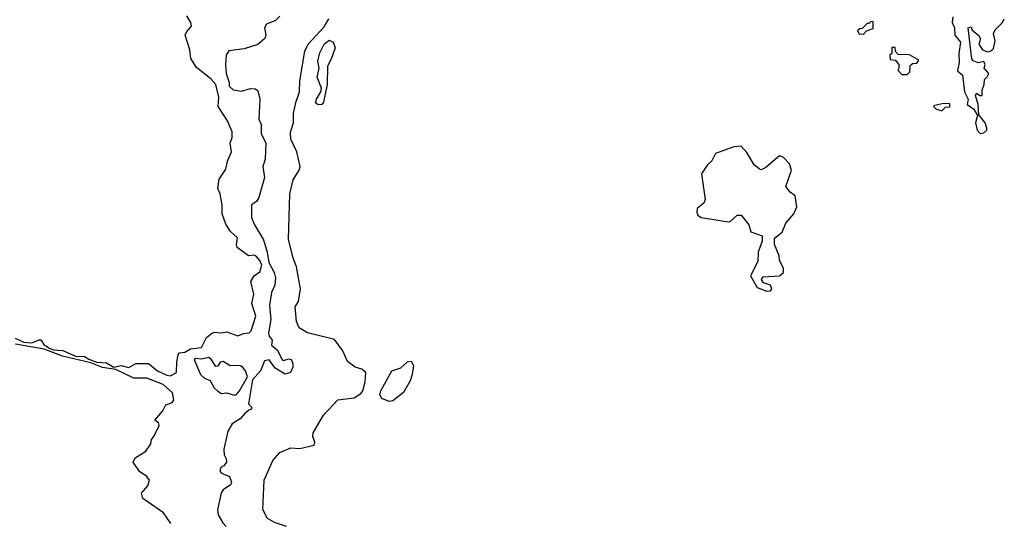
# Model space of a CAD drawing. Extents: x 1861455 to 2058065, y 200073 to 437907.
# Tile 197 of 256: x 1887319 to 1892718, y 303939 to 306700. Entities that reach past the tile are written whole.
import ezdxf

# ---------------------------------------------------------------- set-up
doc = ezdxf.new("R2010")
doc.units = 0

msp = doc.modelspace()

# ---------------------------------------------------------------- linework, layer by layer
at = {"layer": '0CON05XD'}
for points in [[(1887293.4, 304953.4), (1887341.4, 304931.4), (1887385, 304927.8), (1887425, 304945.6), (1887434.1, 304944.1), (1887450.3, 304920.3), (1887480, 304900), (1887505, 304890), (1887555, 304886.9), (1887623.9, 304856.1), (1887675, 304854), (1887698.1, 304838.1), (1887741.7, 304821.7), (1887795, 304819.4), (1887835, 304795.8), (1887875, 304804.2), (1887916.6, 304793.4), (1887955, 304815.7), (1888025, 304815.8), (1888074.6, 304774.6), (1888125, 304750.9), (1888145, 304747.9), (1888178.9, 304765), (1888180.3, 304825), (1888187.6, 304862.4), (1888195, 304872.9), (1888225, 304876.6), (1888255, 304895.3), (1888315, 304903.3), (1888342.4, 304957.6), (1888369.9, 304980.1), (1888385, 304986.4), (1888425, 304983.7), (1888455, 304989), (1888515, 304966.7), (1888545, 304979.4), (1888576.5, 304983.5), (1888587.9, 304995), (1888613.2, 305075), (1888592.3, 305145), (1888602.5, 305195), (1888586.1, 305265), (1888603.8, 305296.2), (1888635, 305317.9), (1888645.6, 305354.4), (1888635, 305380.4), (1888615, 305404.5), (1888605, 305408.8), (1888574.2, 305405), (1888511.6, 305451.6), (1888507.4, 305465), (1888513.4, 305505), (1888475, 305538.2), (1888448.5, 305578.5), (1888429.6, 305635), (1888429.1, 305685), (1888418.4, 305745), (1888404.7, 305775), (1888412.7, 305825), (1888449.5, 305880.5), (1888458.2, 305925), (1888480.4, 305975), (1888473.5, 306023.5), (1888484.4, 306055), (1888483.3, 306085), (1888458.1, 306145), (1888407.4, 306225), (1888409.8, 306275), (1888393.5, 306345), (1888367.5, 306375), (1888288.4, 306438.4), (1888257.4, 306487.4), (1888250.8, 306535), (1888226.7, 306615), (1888234.3, 306635), (1888260, 306665), (1888258, 306685), (1888235, 306721.2)], [(1888745, 306719.2), (1888721.2, 306695), (1888672.5, 306675), (1888661.9, 306655), (1888667.5, 306615), (1888663.6, 306596.4), (1888625, 306563.3), (1888549.3, 306540.7), (1888465, 306530), (1888450, 306505), (1888447.5, 306455), (1888450, 306405), (1888467.5, 306355), (1888467.5, 306335), (1888490, 306315), (1888535, 306307.5), (1888585, 306322.5), (1888611.7, 306321.7), (1888625, 306310), (1888636.2, 306265), (1888630, 306155), (1888642.5, 306125), (1888642.9, 306075), (1888668.6, 306025), (1888663.8, 305935), (1888652, 305895), (1888661.2, 305835), (1888630, 305725), (1888616.4, 305703.6), (1888590, 305685), (1888590, 305615), (1888606.2, 305575), (1888655, 305492.5), (1888676.5, 305425), (1888685, 305368.8), (1888714.4, 305315), (1888720.8, 305285), (1888718.6, 305245), (1888699.2, 305205), (1888688, 305135), (1888695.8, 305055.8), (1888682.3, 304982.3), (1888686.2, 304965), (1888702.3, 304942.3), (1888699.2, 304915), (1888730.1, 304890.1), (1888757.4, 304837.4), (1888765, 304832.5), (1888795, 304840.8), (1888806.6, 304836.6), (1888816, 304815), (1888816, 304795), (1888804.2, 304765.8), (1888775, 304756.7), (1888720, 304790), (1888686.2, 304836.2), (1888660.9, 304829.1), (1888638.8, 304775), (1888595.6, 304725), (1888572.5, 304595), (1888590, 304575), (1888590, 304565), (1888575, 304560), (1888550.7, 304539.3), (1888528.5, 304511.5), (1888484, 304485), (1888460, 304445), (1888438, 304345), (1888440, 304315), (1888451.7, 304291.7), (1888452.5, 304275), (1888437.5, 304255), (1888421.2, 304245), (1888416, 304225), (1888425, 304213.8), (1888470, 304195), (1888480, 304165), (1888475, 304150), (1888435, 304122.5), (1888424.1, 304105.9), (1888403.9, 304013.9), (1888406.7, 303985), (1888432.1, 303942.1), (1888451.5, 303921.5)], [(1888781.2, 303921.2), (1888715, 303942.9), (1888677.5, 303965), (1888651.2, 304015), (1888660, 304175), (1888706.4, 304283.6), (1888745, 304326.7), (1888805, 304352.5), (1888855, 304348.8), (1888933, 304367), (1888936.4, 304383.6), (1888925.8, 304415), (1888927.5, 304435), (1888985, 304532.5), (1889063.9, 304616.1), (1889152.3, 304627.7), (1889189.3, 304650.7), (1889200, 304665), (1889213.3, 304715), (1889216.7, 304765), (1889195, 304783.3), (1889157.5, 304795), (1889116.1, 304826.1), (1889091.4, 304885), (1889045, 304946.7), (1888896, 304984), (1888851.3, 305011.3), (1888835.7, 305045.7), (1888829.4, 305125), (1888847.1, 305155), (1888858, 305225), (1888836.9, 305345), (1888817.5, 305395), (1888792.5, 305495), (1888800, 305745), (1888817.9, 305822.1), (1888851.2, 305875), (1888856, 305895), (1888839.2, 305975), (1888805.8, 306045), (1888804.1, 306084.1), (1888820.8, 306135), (1888820.8, 306185), (1888833.4, 306246.6), (1888852.9, 306305), (1888854, 306365), (1888881.7, 306528.3), (1888900, 306565), (1888988.8, 306661.2), (1889014, 306705)], [(1892436, 306715), (1892430.8, 306685), (1892444, 306655), (1892446, 306615), (1892476.9, 306576.9), (1892468, 306515), (1892470, 306465), (1892460, 306420), (1892488, 306395), (1892499.2, 306305), (1892518.8, 306265), (1892514.4, 306234.4), (1892550, 306210), (1892570, 306175), (1892558.8, 306135), (1892568.8, 306095), (1892585, 306076.7)], [(1892585, 306076.7), (1892605, 306080), (1892622.5, 306095), (1892622.5, 306105), (1892612.5, 306135), (1892578.3, 306178.3), (1892573.8, 306235), (1892560, 306285), (1892565, 306296.7), (1892583.6, 306283.6), (1892596.2, 306285), (1892596.2, 306315), (1892607.5, 306345), (1892608, 306372), (1892624.1, 306385.9), (1892632.5, 306405), (1892607.5, 306435), (1892612.5, 306455), (1892605, 306470), (1892575, 306463.3), (1892547.5, 306475), (1892540, 306485), (1892520, 306655), (1892535, 306660), (1892541.7, 306641.7), (1892576.7, 306615), (1892586.7, 306595), (1892577.5, 306565), (1892597.5, 306535), (1892625, 306523.8), (1892645, 306530), (1892658, 306542), (1892666.7, 306585), (1892657.5, 306625), (1892667.5, 306645), (1892707.5, 306685), (1892717.5, 306705)], [(1891945, 306620), (1891961.7, 306638.3), (1891998.3, 306651.7), (1891998.3, 306688.3), (1891985, 306690), (1891975, 306680), (1891965, 306680), (1891938.3, 306651.7), (1891925, 306650), (1891911.7, 306638.3), (1891921.7, 306621.7), (1891945, 306620)], [(1888955, 306233.1), (1888940.8, 306245), (1888945.7, 306265), (1888970.8, 306305), (1888974, 306325), (1888950, 306385), (1888960, 306435), (1888954.2, 306475), (1888965, 306517.5), (1888988.8, 306565), (1889015, 306587.5), (1889037.4, 306577.4), (1889048.6, 306545), (1889027.1, 306482.9), (1889006.7, 306445), (1889004.3, 306345), (1888985, 306247.5), (1888975, 306234.3), (1888955, 306233.1)], [(1892185, 306400), (1892200, 306415), (1892201.7, 306448.3), (1892215, 306460), (1892238.3, 306461.7), (1892248.3, 306478.3), (1892197, 306507), (1892135, 306510), (1892120, 306525), (1892118.3, 306548.3), (1892101.7, 306548.3), (1892100, 306515), (1892090, 306505), (1892091.7, 306481.7), (1892118.3, 306478.3), (1892140, 306455), (1892140, 306435), (1892133, 306423), (1892155, 306400), (1892185, 306400)], [(1892375, 306200), (1892395, 306220), (1892418.3, 306221.7), (1892418.3, 306238.3), (1892385, 306240), (1892335, 306230), (1892330, 306225), (1892341.7, 306211.7), (1892375, 306200)], [(1891415, 305212.5), (1891435, 305213.8), (1891442, 305225), (1891436, 305245), (1891397.3, 305257.3), (1891386, 305275), (1891395, 305290), (1891485, 305296.7), (1891506.7, 305315), (1891507, 305337), (1891485, 305380), (1891482.5, 305405), (1891458.3, 305468.3), (1891458.3, 305501.7), (1891500, 305535), (1891520, 305585), (1891564, 305636), (1891580, 305675), (1891570, 305735), (1891544.1, 305754.1), (1891520, 305785), (1891550, 305875), (1891540.5, 305910.5), (1891505, 305946.2), (1891485, 305953.3), (1891410.5, 305889.5), (1891385, 305876.7), (1891375, 305880), (1891346.2, 305905), (1891305, 305972.5), (1891275, 306006.7), (1891235, 306003.3), (1891134.3, 305965.7), (1891114.1, 305925.9), (1891087.7, 305902.3), (1891056.7, 305855), (1891077.1, 305715), (1891070.8, 305695), (1891033.3, 305665), (1891031.2, 305645), (1891037.7, 305627.7), (1891055, 305616.2), (1891205, 305592.5), (1891215, 305593.3), (1891252.5, 305627.5), (1891275, 305629.2), (1891316.2, 305575), (1891327, 305537), (1891390, 305515), (1891390, 305485), (1891367.5, 305425), (1891366.4, 305373.6), (1891326.2, 305295), (1891362.1, 305232.1), (1891415, 305212.5)], [(1888147.9, 303937.9), (1888106.8, 303996.8), (1887994.5, 304074.5), (1887986, 304105), (1888022, 304145), (1888030, 304175), (1888016.7, 304195), (1887975, 304223.8), (1887940.8, 304275), (1887952.1, 304297.9), (1888010, 304335), (1888037.8, 304375), (1888042.3, 304397.7), (1888054.2, 304415), (1888083.8, 304475), (1888080.5, 304490.5), (1888060, 304505), (1888104, 304555), (1888120.5, 304589.5), (1888155, 304601.2), (1888163.8, 304615), (1888156.7, 304655), (1888105, 304700.5), (1888015, 304734.1), (1887945, 304734.3), (1887845, 304782), (1887773.4, 304793.4), (1887709.2, 304819.2), (1887553.3, 304855), (1887453.2, 304893.2), (1887295, 304921.4)], [(1888495, 304641.2), (1888505, 304643.8), (1888523.8, 304665), (1888567.1, 304742.9), (1888557.7, 304775), (1888538.2, 304798.2), (1888523.5, 304803.5), (1888472.8, 304802.8), (1888433.9, 304826.1), (1888418.3, 304821.7), (1888405, 304801.2), (1888395, 304798), (1888370.8, 304835), (1888355, 304848.4), (1888315, 304839.3), (1888285, 304842.5), (1888275, 304836.7), (1888310, 304755), (1888332.9, 304735), (1888362.9, 304722.9), (1888385, 304682.2), (1888405, 304662.7), (1888425, 304651.1), (1888455, 304654.2), (1888495, 304641.2)], [(1889345, 304606.7), (1889303.6, 304623.6), (1889293.3, 304643.3), (1889298.8, 304665), (1889358.8, 304775), (1889408.9, 304791.1), (1889445, 304824), (1889465, 304828), (1889478, 304805), (1889471.2, 304755), (1889459.5, 304720.5), (1889423.9, 304656.1), (1889365, 304611.2), (1889345, 304606.7)]]:
    msp.add_lwpolyline(points, dxfattribs=at)

doc.saveas('drawing.dxf')
